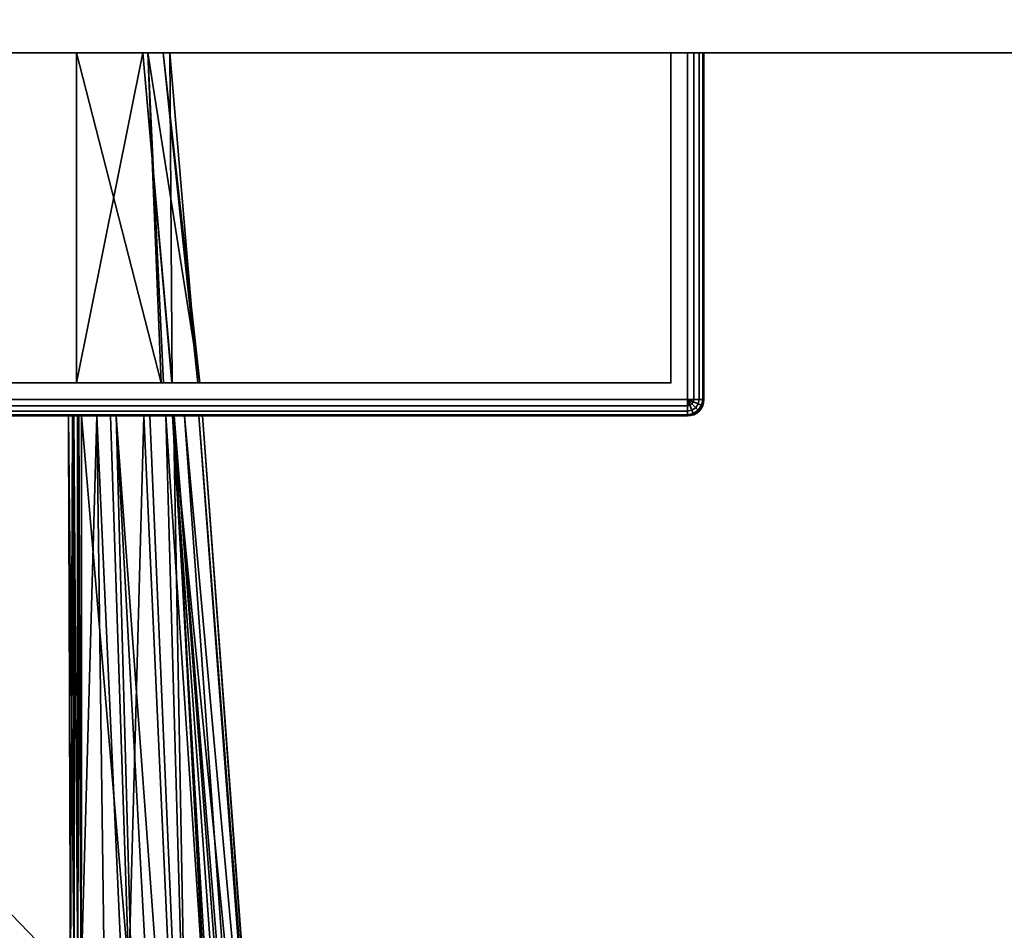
# Model space of a CAD drawing. Header units: millimetres. Extents: x -309 to 8309, y -96 to 57.
# Tile 4 of 95: x -249 to -219, y -66 to -38. Entities that reach past the tile are written whole.
import ezdxf

# ---------------------------------------------------------------- set-up
doc = ezdxf.new("R2010")
doc.units = ezdxf.units.MM
doc.layers.add('151', color=7, linetype='Continuous', true_color=0xffffff)
doc.layers.add('31', color=7, linetype='Continuous', true_color=0xffffff)

# ---------------------------------------------------------------- blocks, each defined once
blk = doc.blocks.new('UG_SURFACE_007')
at = {"layer": '151', "color": 252, "linetype": 'Continuous', "lineweight": 35}
for points in [[(-122, 0, 2017), (-309, 0, 2017), (-309, -39.3, 2017), (-122, -39.3, 2017)], [(-309, -37.3), (-122, -37.3), (-122, -39.3, 2), (-309, -39.3, 2)], [(-309, -39.3, 2), (-122, -39.3, 2), (-122, -39.3, 2017), (-309, -39.3, 2017)]]:
    blk.add_3dface(points, dxfattribs=at)
blk = doc.blocks.new('UG_SURFACE_021')
at = {"layer": '31', "color": 251, "linetype": 'Continuous', "lineweight": 35}
for points in [[(-229, -39.3, 999.5), (-229, -49.8, 999.5), (-279, -49.8, 999.5), (-279, -39.3, 999.5)], [(-229, -49.8, 1050.5), (-229, -39.3, 1050.5), (-279, -39.3, 1050.5), (-279, -49.8, 1050.5)], [(-229, -39.3, 999.5), (-279, -39.3, 999.5), (-278.5, -39.3, 1000.5), (-229.5, -39.3, 1000.5)], [(-229.5, -39.3, 1049.5), (-278.5, -39.3, 1049.5), (-279, -39.3, 1050.5), (-229, -39.3, 1050.5)], [(-229.5, -39.3, 1049.5), (-229.5, -49.3, 1049.5), (-278.5, -49.3, 1049.5), (-278.5, -39.3, 1049.5)], [(-278.5, -39.3, 1000.5), (-278.5, -49.3, 1000.5), (-229.5, -49.3, 1000.5), (-229.5, -39.3, 1000.5)], [(-229.5, -39.3, 1000.5), (-228.646, -39.3, 999.646), (-228.809, -39.3, 999.538), (-229, -39.3, 999.5)], [(-229.5, -39.3, 1000.5), (-229.5, -39.3, 1049.5), (-228.5, -39.3, 1050), (-228.5, -39.3, 1000)], [(-229.5, -39.3, 1049.5), (-228.646, -39.3, 1050.354), (-228.538, -39.3, 1050.191), (-228.5, -39.3, 1050)], [(-229, -39.3, 1050.5), (-228.809, -39.3, 1050.462), (-228.646, -39.3, 1050.354), (-229.5, -39.3, 1049.5)], [(-228.5, -39.3, 1000), (-228.538, -39.3, 999.809), (-228.646, -39.3, 999.646), (-229.5, -39.3, 1000.5)], [(-229.5, -39.3, 1000.5), (-229.5, -49.3, 1000.5), (-229.5, -49.3, 1049.5), (-229.5, -39.3, 1049.5)], [(-228.809, -39.3, 999.538), (-228.809, -49.8, 999.538), (-229, -49.8, 999.5), (-229, -39.3, 999.5)], [(-229, -39.3, 1050.5), (-229, -49.8, 1050.5), (-228.809, -49.8, 1050.462), (-228.809, -39.3, 1050.462)], [(-228.646, -39.3, 999.646), (-228.646, -49.8, 999.646), (-228.809, -49.8, 999.538), (-228.809, -39.3, 999.538)], [(-228.809, -39.3, 1050.462), (-228.809, -49.8, 1050.462), (-228.646, -49.8, 1050.354), (-228.646, -39.3, 1050.354)], [(-228.538, -39.3, 999.809), (-228.538, -49.8, 999.809), (-228.646, -49.8, 999.646), (-228.646, -39.3, 999.646)], [(-228.646, -39.3, 1050.354), (-228.646, -49.8, 1050.354), (-228.538, -49.8, 1050.191), (-228.538, -39.3, 1050.191)], [(-228.5, -39.3, 1000), (-228.5, -49.8, 1000), (-228.538, -49.8, 999.809), (-228.538, -39.3, 999.809)], [(-228.538, -39.3, 1050.191), (-228.538, -49.8, 1050.191), (-228.5, -49.8, 1050), (-228.5, -39.3, 1050)], [(-228.5, -39.3, 1050), (-228.5, -49.8, 1050), (-228.5, -49.8, 1000), (-228.5, -39.3, 1000)], [(-229.5, -49.3, 1000.5), (-278.5, -49.3, 1000.5), (-254, -49.3, 1014), (-252.469, -49.3, 1014.305)], [(-278.5, -49.3, 1049.5), (-229.5, -49.3, 1049.5), (-254, -49.3, 1036), (-255.531, -49.3, 1035.696)], [(-252.469, -49.3, 1035.696), (-254, -49.3, 1036), (-229.5, -49.3, 1049.5)], [(-252.469, -49.3, 1014.305), (-251.172, -49.3, 1015.172), (-229.5, -49.3, 1000.5)], [(-229.5, -49.3, 1049.5), (-251.172, -49.3, 1034.828), (-252.469, -49.3, 1035.696)], [(-251.172, -49.3, 1015.172), (-250.304, -49.3, 1016.469), (-229.5, -49.3, 1000.5)], [(-250.304, -49.3, 1033.531), (-251.172, -49.3, 1034.828), (-229.5, -49.3, 1049.5)], [(-229.5, -49.3, 1000.5), (-250.304, -49.3, 1016.469), (-250, -49.3, 1018)], [(-250, -49.3, 1032), (-250.304, -49.3, 1033.531), (-229.5, -49.3, 1049.5)], [(-250, -49.3, 1018), (-250, -49.3, 1032), (-229.5, -49.3, 1049.5), (-229.5, -49.3, 1000.5)], [(-229, -49.991, 999.538), (-279, -49.991, 999.538), (-279, -49.8, 999.5), (-229, -49.8, 999.5)], [(-279, -49.991, 1050.462), (-229, -49.991, 1050.462), (-229, -49.8, 1050.5), (-279, -49.8, 1050.5)], [(-229, -50.154, 999.646), (-279, -50.154, 999.646), (-279, -49.991, 999.538), (-229, -49.991, 999.538)], [(-279, -50.154, 1050.354), (-229, -50.154, 1050.354), (-229, -49.991, 1050.462), (-279, -49.991, 1050.462)], [(-228.809, -49.8, 999.538), (-228.823, -49.873, 999.538), (-229, -49.8, 999.5)], [(-228.823, -49.873, 999.538), (-228.865, -49.935, 999.538), (-229, -49.8, 999.5)], [(-228.865, -49.935, 999.538), (-228.927, -49.977, 999.538), (-229, -49.8, 999.5)], [(-228.927, -49.977, 999.538), (-229, -49.991, 999.538), (-229, -49.8, 999.5)], [(-229, -49.8, 1050.5), (-228.823, -49.873, 1050.462), (-228.809, -49.8, 1050.462)], [(-229, -49.8, 1050.5), (-228.865, -49.935, 1050.462), (-228.823, -49.873, 1050.462)], [(-229, -49.8, 1050.5), (-228.927, -49.977, 1050.462), (-228.865, -49.935, 1050.462)], [(-229, -49.8, 1050.5), (-229, -49.991, 1050.462), (-228.927, -49.977, 1050.462)], [(-228.865, -50.127, 999.646), (-229, -50.154, 999.646), (-229, -49.991, 999.538), (-228.927, -49.977, 999.538)], [(-228.927, -49.977, 1050.462), (-229, -49.991, 1050.462), (-229, -50.154, 1050.354), (-228.865, -50.127, 1050.354)], [(-228.75, -50.05, 999.646), (-228.865, -50.127, 999.646), (-228.927, -49.977, 999.538), (-228.865, -49.935, 999.538)], [(-228.865, -49.935, 1050.462), (-228.927, -49.977, 1050.462), (-228.865, -50.127, 1050.354), (-228.75, -50.05, 1050.354)], [(-228.673, -49.935, 999.646), (-228.75, -50.05, 999.646), (-228.865, -49.935, 999.538), (-228.823, -49.873, 999.538)], [(-228.823, -49.873, 1050.462), (-228.865, -49.935, 1050.462), (-228.75, -50.05, 1050.354), (-228.673, -49.935, 1050.354)], [(-228.673, -50.127, 999.809), (-228.823, -50.227, 999.809), (-228.865, -50.127, 999.646), (-228.75, -50.05, 999.646)], [(-228.75, -50.05, 1050.354), (-228.865, -50.127, 1050.354), (-228.823, -50.227, 1050.191), (-228.673, -50.127, 1050.191)], [(-228.646, -49.8, 999.646), (-228.673, -49.935, 999.646), (-228.823, -49.873, 999.538), (-228.809, -49.8, 999.538)], [(-228.809, -49.8, 1050.462), (-228.823, -49.873, 1050.462), (-228.673, -49.935, 1050.354), (-228.646, -49.8, 1050.354)], [(-228.573, -49.977, 999.809), (-228.673, -50.127, 999.809), (-228.75, -50.05, 999.646), (-228.673, -49.935, 999.646)], [(-228.673, -49.935, 1050.354), (-228.75, -50.05, 1050.354), (-228.673, -50.127, 1050.191), (-228.573, -49.977, 1050.191)], [(-228.538, -49.8, 999.809), (-228.573, -49.977, 999.809), (-228.673, -49.935, 999.646), (-228.646, -49.8, 999.646)], [(-228.646, -49.8, 1050.354), (-228.673, -49.935, 1050.354), (-228.573, -49.977, 1050.191), (-228.538, -49.8, 1050.191)], [(-228.538, -49.991, 1000), (-228.646, -50.154, 1000), (-228.673, -50.127, 999.809), (-228.573, -49.977, 999.809)], [(-228.573, -49.977, 1050.191), (-228.673, -50.127, 1050.191), (-228.646, -50.154, 1050), (-228.538, -49.991, 1050)], [(-228.646, -50.154, 1050), (-228.646, -50.154, 1000), (-228.538, -49.991, 1000), (-228.538, -49.991, 1050)], [(-228.5, -49.8, 1000), (-228.538, -49.991, 1000), (-228.573, -49.977, 999.809), (-228.538, -49.8, 999.809)], [(-228.538, -49.8, 1050.191), (-228.573, -49.977, 1050.191), (-228.538, -49.991, 1050), (-228.5, -49.8, 1050)], [(-228.538, -49.991, 1050), (-228.538, -49.991, 1000), (-228.5, -49.8, 1000), (-228.5, -49.8, 1050)], [(-229, -50.262, 999.809), (-279, -50.262, 999.809), (-279, -50.154, 999.646), (-229, -50.154, 999.646)], [(-279, -50.262, 1050.191), (-229, -50.262, 1050.191), (-229, -50.154, 1050.354), (-279, -50.154, 1050.354)], [(-229, -50.3, 1000), (-279, -50.3, 1000), (-279, -50.262, 999.809), (-229, -50.262, 999.809)], [(-279, -50.3, 1050), (-229, -50.3, 1050), (-229, -50.262, 1050.191), (-279, -50.262, 1050.191)], [(-229, -50.3, 1050), (-279, -50.3, 1050), (-254, -50.3, 1036), (-252.469, -50.3, 1035.696)], [(-252.469, -50.3, 1014.305), (-254, -50.3, 1014), (-279, -50.3, 1000), (-229, -50.3, 1000)], [(-229, -50.3, 1000), (-251.172, -50.3, 1015.172), (-252.469, -50.3, 1014.305)], [(-252.469, -50.3, 1035.696), (-251.172, -50.3, 1034.828), (-229, -50.3, 1050)], [(-229, -50.3, 1000), (-250.304, -50.3, 1016.469), (-251.172, -50.3, 1015.172)], [(-229, -50.3, 1050), (-251.172, -50.3, 1034.828), (-250.304, -50.3, 1033.531)], [(-229, -50.3, 1050), (-250.304, -50.3, 1033.531), (-250, -50.3, 1032)], [(-250, -50.3, 1018), (-250.304, -50.3, 1016.469), (-229, -50.3, 1000)], [(-229, -50.3, 1000), (-229, -50.3, 1050), (-250, -50.3, 1032), (-250, -50.3, 1018)], [(-228.823, -50.227, 999.809), (-229, -50.262, 999.809), (-229, -50.154, 999.646), (-228.865, -50.127, 999.646)], [(-228.865, -50.127, 1050.354), (-229, -50.154, 1050.354), (-229, -50.262, 1050.191), (-228.823, -50.227, 1050.191)], [(-228.809, -50.262, 1000), (-229, -50.3, 1000), (-229, -50.262, 999.809), (-228.823, -50.227, 999.809)], [(-228.823, -50.227, 1050.191), (-229, -50.262, 1050.191), (-229, -50.3, 1050), (-228.809, -50.262, 1050)], [(-229, -50.3, 1050), (-229, -50.3, 1000), (-228.809, -50.262, 1000), (-228.809, -50.262, 1050)], [(-228.646, -50.154, 1000), (-228.809, -50.262, 1000), (-228.823, -50.227, 999.809), (-228.673, -50.127, 999.809)], [(-228.673, -50.127, 1050.191), (-228.823, -50.227, 1050.191), (-228.809, -50.262, 1050), (-228.646, -50.154, 1050)], [(-228.809, -50.262, 1050), (-228.809, -50.262, 1000), (-228.646, -50.154, 1000), (-228.646, -50.154, 1050)]]:
    blk.add_3dface(points, dxfattribs=at)
blk = doc.blocks.new('UG_SURFACE_022')
at = {"layer": '31', "color": 251, "linetype": 'Continuous', "lineweight": 35}
for points in [[(-279, -39.3, 1129.5), (-279, -49.8, 1129.5), (-229, -49.8, 1129.5), (-229, -39.3, 1129.5)], [(-229, -39.3, 1078.5), (-229, -49.8, 1078.5), (-279, -49.8, 1078.5), (-279, -39.3, 1078.5)], [(-278.5, -39.3, 1079.5), (-229.5, -39.3, 1079.5), (-229, -39.3, 1078.5), (-279, -39.3, 1078.5)], [(-229.5, -39.3, 1128.5), (-278.5, -39.3, 1128.5), (-279, -39.3, 1129.5), (-229, -39.3, 1129.5)], [(-229.5, -39.3, 1128.5), (-229.5, -49.3, 1128.5), (-278.5, -49.3, 1128.5), (-278.5, -39.3, 1128.5)], [(-278.5, -39.3, 1079.5), (-278.5, -49.3, 1079.5), (-229.5, -49.3, 1079.5), (-229.5, -39.3, 1079.5)], [(-264.5, -49.3, 1115), (-247.5, -49.3, 1115), (-247.5, -39.3, 1115), (-264.5, -39.3, 1115)], [(-264.5, -39.3, 1093), (-245.487, -39.3, 1109.114), (-244.672, -39.3, 1106.728), (-244.88, -39.3, 1104.029)], [(-264.5, -39.3, 1093), (-264.5, -39.3, 1115), (-247.5, -39.3, 1115), (-245.487, -39.3, 1109.114)], [(-244.88, -39.3, 1104.029), (-245.337, -39.3, 1098.1), (-264.5, -39.3, 1093)], [(-245.337, -39.3, 1098.1), (-245.344, -39.3, 1098.013), (-247.5, -39.3, 1093), (-264.5, -39.3, 1093)], [(-247.5, -49.3, 1093), (-264.5, -49.3, 1093), (-264.5, -39.3, 1093), (-247.5, -39.3, 1093)], [(-245.487, -39.3, 1109.114), (-247.5, -39.3, 1115), (-247.5, -49.3, 1115)], [(-247.5, -49.3, 1115), (-244.618, -49.3, 1109.506), (-245.487, -39.3, 1109.114)], [(-247.5, -39.3, 1093), (-245.344, -39.3, 1098.013), (-244.934, -49.3, 1097.592)], [(-244.934, -49.3, 1097.592), (-247.5, -49.3, 1093), (-247.5, -39.3, 1093)], [(-244.672, -39.3, 1106.728), (-245.487, -39.3, 1109.114), (-244.6, -49.3, 1109.376)], [(-244.618, -49.3, 1109.506), (-244.6, -49.3, 1109.376), (-245.487, -39.3, 1109.114)], [(-245.344, -39.3, 1098.013), (-244.862, -49.3, 1097.957), (-244.934, -49.3, 1097.592)], [(-245.344, -39.3, 1098.013), (-245.337, -39.3, 1098.1), (-244.862, -49.3, 1097.957)], [(-245.337, -39.3, 1098.1), (-244.88, -39.3, 1104.029), (-243.765, -49.3, 1103.545)], [(-243.765, -49.3, 1103.545), (-244.862, -49.3, 1097.957), (-245.337, -39.3, 1098.1)], [(-243.829, -49.3, 1103.99), (-244.88, -39.3, 1104.029), (-244.672, -39.3, 1106.728)], [(-244.88, -39.3, 1104.029), (-243.829, -49.3, 1103.99), (-243.765, -49.3, 1103.545)], [(-244.672, -39.3, 1106.728), (-244.6, -49.3, 1109.376), (-243.829, -49.3, 1103.99)], [(-229.5, -39.3, 1079.5), (-229.5, -39.3, 1128.5), (-228.5, -39.3, 1129), (-228.5, -39.3, 1079)], [(-229.5, -39.3, 1128.5), (-228.646, -39.3, 1129.354), (-228.538, -39.3, 1129.191), (-228.5, -39.3, 1129)], [(-229.5, -39.3, 1079.5), (-228.646, -39.3, 1078.646), (-228.809, -39.3, 1078.538), (-229, -39.3, 1078.5)], [(-229, -39.3, 1129.5), (-228.809, -39.3, 1129.462), (-228.646, -39.3, 1129.354), (-229.5, -39.3, 1128.5)], [(-228.5, -39.3, 1079), (-228.538, -39.3, 1078.809), (-228.646, -39.3, 1078.646), (-229.5, -39.3, 1079.5)], [(-229.5, -39.3, 1079.5), (-229.5, -49.3, 1079.5), (-229.5, -49.3, 1128.5), (-229.5, -39.3, 1128.5)], [(-229, -39.3, 1129.5), (-229, -49.8, 1129.5), (-228.809, -49.8, 1129.462), (-228.809, -39.3, 1129.462)], [(-228.809, -39.3, 1078.538), (-228.809, -49.8, 1078.538), (-229, -49.8, 1078.5), (-229, -39.3, 1078.5)], [(-228.809, -39.3, 1129.462), (-228.809, -49.8, 1129.462), (-228.646, -49.8, 1129.354), (-228.646, -39.3, 1129.354)], [(-228.646, -39.3, 1078.646), (-228.646, -49.8, 1078.646), (-228.809, -49.8, 1078.538), (-228.809, -39.3, 1078.538)], [(-228.646, -39.3, 1129.354), (-228.646, -49.8, 1129.354), (-228.538, -49.8, 1129.191), (-228.538, -39.3, 1129.191)], [(-228.538, -39.3, 1078.809), (-228.538, -49.8, 1078.809), (-228.646, -49.8, 1078.646), (-228.646, -39.3, 1078.646)], [(-228.538, -39.3, 1129.191), (-228.538, -49.8, 1129.191), (-228.5, -49.8, 1129), (-228.5, -39.3, 1129)], [(-228.5, -39.3, 1079), (-228.5, -49.8, 1079), (-228.538, -49.8, 1078.809), (-228.538, -39.3, 1078.809)], [(-228.5, -49.8, 1079), (-228.5, -39.3, 1079), (-228.5, -39.3, 1129), (-228.5, -49.8, 1129)], [(-229.5, -49.3, 1079.5), (-278.5, -49.3, 1079.5), (-264.5, -49.3, 1093), (-247.5, -49.3, 1093)], [(-278.5, -49.3, 1128.5), (-229.5, -49.3, 1128.5), (-247.5, -49.3, 1115), (-264.5, -49.3, 1115)], [(-229.5, -49.3, 1079.5), (-247.5, -49.3, 1093), (-244.934, -49.3, 1097.592)], [(-244.618, -49.3, 1109.506), (-247.5, -49.3, 1115), (-229.5, -49.3, 1128.5)], [(-229.5, -49.3, 1079.5), (-244.934, -49.3, 1097.592), (-244.862, -49.3, 1097.957)], [(-244.862, -49.3, 1097.957), (-243.765, -49.3, 1103.545), (-229.5, -49.3, 1079.5)], [(-244.6, -49.3, 1109.376), (-244.618, -49.3, 1109.506), (-229.5, -49.3, 1128.5)], [(-243.829, -49.3, 1103.99), (-244.6, -49.3, 1109.376), (-229.5, -49.3, 1128.5)], [(-229.5, -49.3, 1128.5), (-229.5, -49.3, 1079.5), (-243.765, -49.3, 1103.545), (-243.829, -49.3, 1103.99)], [(-279, -49.991, 1129.462), (-229, -49.991, 1129.462), (-229, -49.8, 1129.5), (-279, -49.8, 1129.5)], [(-229, -49.991, 1078.538), (-279, -49.991, 1078.538), (-279, -49.8, 1078.5), (-229, -49.8, 1078.5)], [(-279, -50.154, 1129.354), (-229, -50.154, 1129.354), (-229, -49.991, 1129.462), (-279, -49.991, 1129.462)], [(-229, -50.154, 1078.646), (-279, -50.154, 1078.646), (-279, -49.991, 1078.538), (-229, -49.991, 1078.538)], [(-229, -49.8, 1129.5), (-228.823, -49.873, 1129.462), (-228.809, -49.8, 1129.462)], [(-229, -49.8, 1129.5), (-228.865, -49.935, 1129.462), (-228.823, -49.873, 1129.462)], [(-229, -49.8, 1129.5), (-228.927, -49.977, 1129.462), (-228.865, -49.935, 1129.462)], [(-229, -49.8, 1129.5), (-229, -49.991, 1129.462), (-228.927, -49.977, 1129.462)], [(-228.809, -49.8, 1078.538), (-228.823, -49.873, 1078.538), (-229, -49.8, 1078.5)], [(-228.823, -49.873, 1078.538), (-228.865, -49.935, 1078.538), (-229, -49.8, 1078.5)], [(-228.865, -49.935, 1078.538), (-228.927, -49.977, 1078.538), (-229, -49.8, 1078.5)], [(-228.927, -49.977, 1078.538), (-229, -49.991, 1078.538), (-229, -49.8, 1078.5)], [(-228.927, -49.977, 1129.462), (-229, -49.991, 1129.462), (-229, -50.154, 1129.354), (-228.865, -50.127, 1129.354)], [(-228.865, -50.127, 1078.646), (-229, -50.154, 1078.646), (-229, -49.991, 1078.538), (-228.927, -49.977, 1078.538)], [(-228.865, -49.935, 1129.462), (-228.927, -49.977, 1129.462), (-228.865, -50.127, 1129.354), (-228.75, -50.05, 1129.354)], [(-228.75, -50.05, 1078.646), (-228.865, -50.127, 1078.646), (-228.927, -49.977, 1078.538), (-228.865, -49.935, 1078.538)], [(-228.823, -49.873, 1129.462), (-228.865, -49.935, 1129.462), (-228.75, -50.05, 1129.354), (-228.673, -49.935, 1129.354)], [(-228.673, -49.935, 1078.646), (-228.75, -50.05, 1078.646), (-228.865, -49.935, 1078.538), (-228.823, -49.873, 1078.538)], [(-228.75, -50.05, 1129.354), (-228.865, -50.127, 1129.354), (-228.823, -50.227, 1129.191), (-228.673, -50.127, 1129.191)], [(-228.673, -50.127, 1078.809), (-228.823, -50.227, 1078.809), (-228.865, -50.127, 1078.646), (-228.75, -50.05, 1078.646)], [(-228.809, -49.8, 1129.462), (-228.823, -49.873, 1129.462), (-228.673, -49.935, 1129.354), (-228.646, -49.8, 1129.354)], [(-228.646, -49.8, 1078.646), (-228.673, -49.935, 1078.646), (-228.823, -49.873, 1078.538), (-228.809, -49.8, 1078.538)], [(-228.673, -49.935, 1129.354), (-228.75, -50.05, 1129.354), (-228.673, -50.127, 1129.191), (-228.573, -49.977, 1129.191)], [(-228.573, -49.977, 1078.809), (-228.673, -50.127, 1078.809), (-228.75, -50.05, 1078.646), (-228.673, -49.935, 1078.646)], [(-228.646, -49.8, 1129.354), (-228.673, -49.935, 1129.354), (-228.573, -49.977, 1129.191), (-228.538, -49.8, 1129.191)], [(-228.538, -49.8, 1078.809), (-228.573, -49.977, 1078.809), (-228.673, -49.935, 1078.646), (-228.646, -49.8, 1078.646)], [(-228.573, -49.977, 1129.191), (-228.673, -50.127, 1129.191), (-228.646, -50.154, 1129), (-228.538, -49.991, 1129)], [(-228.538, -49.991, 1079), (-228.646, -50.154, 1079), (-228.673, -50.127, 1078.809), (-228.573, -49.977, 1078.809)], [(-228.646, -50.154, 1129), (-228.646, -50.154, 1079), (-228.538, -49.991, 1079), (-228.538, -49.991, 1129)], [(-228.538, -49.8, 1129.191), (-228.573, -49.977, 1129.191), (-228.538, -49.991, 1129), (-228.5, -49.8, 1129)], [(-228.5, -49.8, 1079), (-228.538, -49.991, 1079), (-228.573, -49.977, 1078.809), (-228.538, -49.8, 1078.809)], [(-228.538, -49.991, 1129), (-228.538, -49.991, 1079), (-228.5, -49.8, 1079), (-228.5, -49.8, 1129)], [(-279, -50.262, 1129.191), (-229, -50.262, 1129.191), (-229, -50.154, 1129.354), (-279, -50.154, 1129.354)], [(-229, -50.262, 1078.809), (-279, -50.262, 1078.809), (-279, -50.154, 1078.646), (-229, -50.154, 1078.646)], [(-279, -50.3, 1129), (-229, -50.3, 1129), (-229, -50.262, 1129.191), (-279, -50.262, 1129.191)], [(-229, -50.3, 1079), (-279, -50.3, 1079), (-279, -50.262, 1078.809), (-229, -50.262, 1078.809)], [(-229, -50.3, 1129), (-279, -50.3, 1129), (-264, -50.3, 1115), (-247.744, -50.3, 1115)], [(-279, -50.3, 1079), (-229, -50.3, 1079), (-247.744, -50.3, 1093), (-264, -50.3, 1093)], [(-264, -50.3, 1115), (-264, -92.446, 1115), (-247.636, -83.789, 1115), (-247.684, -67.253, 1115)], [(-247.684, -67.253, 1115), (-247.744, -50.3, 1115), (-264, -50.3, 1115)], [(-264, -50.3, 1093), (-247.744, -50.3, 1093), (-247.684, -67.253, 1093)], [(-247.684, -67.253, 1093), (-247.636, -83.789, 1093), (-264, -92.446, 1093), (-264, -50.3, 1093)], [(-229, -50.3, 1129), (-247.744, -50.3, 1115), (-247.594, -50.3, 1114.974)], [(-247.625, -50.3, 1093.014), (-247.744, -50.3, 1093), (-229, -50.3, 1079)], [(-247.744, -50.3, 1115), (-247.684, -67.253, 1115), (-247.567, -67.253, 1114.986)], [(-247.567, -67.253, 1114.986), (-247.594, -50.3, 1114.974), (-247.744, -50.3, 1115)], [(-247.684, -67.253, 1093), (-247.744, -50.3, 1093), (-247.625, -50.3, 1093.014)], [(-247.625, -50.3, 1093.014), (-247.567, -67.253, 1093.014), (-247.684, -67.253, 1093)], [(-247.596, -50.3, 1093.027), (-247.625, -50.3, 1093.014), (-229, -50.3, 1079)], [(-247.625, -50.3, 1093.014), (-247.596, -50.3, 1093.027), (-247.567, -67.253, 1093.014)], [(-229, -50.3, 1079), (-247.471, -50.3, 1093.081), (-247.596, -50.3, 1093.027)], [(-247.596, -50.3, 1093.027), (-247.471, -50.3, 1093.081), (-247.455, -67.252, 1093.055)], [(-247.455, -67.252, 1093.055), (-247.567, -67.253, 1093.014), (-247.596, -50.3, 1093.027)], [(-247.594, -50.3, 1114.974), (-247.579, -50.3, 1114.972), (-229, -50.3, 1129)], [(-247.579, -50.3, 1114.972), (-247.594, -50.3, 1114.974), (-247.567, -67.253, 1114.986)], [(-229, -50.3, 1129), (-247.579, -50.3, 1114.972), (-247.46, -50.3, 1114.906)], [(-247.579, -50.3, 1114.972), (-247.567, -67.253, 1114.986), (-247.455, -67.252, 1114.944)], [(-247.455, -67.252, 1114.944), (-247.46, -50.3, 1114.906), (-247.579, -50.3, 1114.972)], [(-247.348, -50.3, 1093.195), (-247.459, -50.3, 1093.092), (-247.471, -50.3, 1093.081), (-229, -50.3, 1079)], [(-247.471, -50.3, 1093.081), (-247.459, -50.3, 1093.092), (-247.455, -67.252, 1093.055)], [(-247.46, -50.3, 1114.906), (-247.432, -50.3, 1114.89), (-229, -50.3, 1129)], [(-247.432, -50.3, 1114.89), (-247.46, -50.3, 1114.906), (-247.455, -67.252, 1114.944)], [(-247.459, -50.3, 1093.092), (-247.348, -50.3, 1093.195), (-247.357, -67.252, 1093.122)], [(-247.357, -67.252, 1093.122), (-247.455, -67.252, 1093.055), (-247.459, -50.3, 1093.092)], [(-247.432, -50.3, 1114.89), (-247.455, -67.252, 1114.944), (-247.357, -67.145, 1114.878)], [(-247.432, -50.3, 1114.89), (-247.348, -50.3, 1114.805), (-229, -50.3, 1129)], [(-247.357, -67.145, 1114.878), (-247.348, -50.3, 1114.805), (-247.432, -50.3, 1114.89)], [(-246.885, -50.3, 1094.032), (-246.442, -83.701, 1093.844), (-247.357, -67.252, 1093.122)], [(-247.348, -50.3, 1114.805), (-247.357, -67.145, 1114.878), (-245.913, -67.145, 1113.426)], [(-247.357, -67.252, 1093.122), (-247.348, -50.3, 1093.195), (-246.885, -50.3, 1094.032)], [(-246.885, -50.3, 1094.032), (-247.348, -50.3, 1093.195), (-229, -50.3, 1079)], [(-229, -50.3, 1129), (-247.348, -50.3, 1114.805), (-246.473, -50.3, 1113.145)], [(-245.913, -67.145, 1113.426), (-246.473, -50.3, 1113.145), (-247.348, -50.3, 1114.805)], [(-229, -50.3, 1079), (-246.296, -50.3, 1095.096), (-246.885, -50.3, 1094.032)], [(-246.885, -50.3, 1094.032), (-246.296, -50.3, 1095.096), (-245.389, -83.604, 1094.712)], [(-245.389, -83.604, 1094.712), (-246.442, -83.701, 1093.844), (-246.885, -50.3, 1094.032)], [(-229, -50.3, 1129), (-246.473, -50.3, 1113.145), (-245.466, -50.3, 1111.238)], [(-245.466, -50.3, 1111.238), (-246.473, -50.3, 1113.145), (-245.913, -67.145, 1113.426)], [(-245.276, -50.3, 1096.939), (-246.296, -50.3, 1095.096), (-229, -50.3, 1079)], [(-246.296, -50.3, 1095.096), (-245.276, -50.3, 1096.939), (-243.869, -83.385, 1096.452)], [(-243.869, -83.385, 1096.452), (-244.492, -83.52, 1095.452), (-246.296, -50.3, 1095.096)], [(-244.492, -83.52, 1095.452), (-245.389, -83.604, 1094.712), (-246.296, -50.3, 1095.096)], [(-245.913, -67.145, 1113.426), (-243.959, -83.42, 1111.814), (-245.466, -50.3, 1111.238)], [(-245.466, -50.3, 1111.238), (-244.566, -50.3, 1109.53), (-229, -50.3, 1129)], [(-244.566, -50.3, 1109.53), (-245.466, -50.3, 1111.238), (-243.959, -83.42, 1111.814)], [(-229, -50.3, 1079), (-244.799, -50.3, 1097.801), (-245.276, -50.3, 1096.939)], [(-243.869, -83.385, 1096.452), (-245.276, -50.3, 1096.939), (-244.799, -50.3, 1097.801)], [(-244.591, -50.3, 1098.902), (-244.799, -50.3, 1097.801), (-229, -50.3, 1079)], [(-244.799, -50.3, 1097.801), (-244.591, -50.3, 1098.902), (-242.62, -83.114, 1098.457)], [(-242.62, -83.114, 1098.457), (-243.869, -83.385, 1096.452), (-244.799, -50.3, 1097.801)], [(-229, -50.3, 1079), (-243.799, -50.3, 1103.086), (-244.591, -50.3, 1098.902)], [(-244.591, -50.3, 1098.902), (-243.799, -50.3, 1103.086), (-241.36, -82.76, 1102.975)], [(-241.36, -82.76, 1102.975), (-242.248, -83.033, 1099.055), (-244.591, -50.3, 1098.902)], [(-242.248, -83.033, 1099.055), (-242.62, -83.114, 1098.457), (-244.591, -50.3, 1098.902)], [(-229, -50.3, 1129), (-244.566, -50.3, 1109.53), (-244.54, -50.3, 1109.361)], [(-244.566, -50.3, 1109.53), (-243.959, -83.42, 1111.814), (-242.801, -83.151, 1109.764)], [(-242.801, -83.151, 1109.764), (-244.54, -50.3, 1109.361), (-244.566, -50.3, 1109.53)], [(-244.54, -50.3, 1109.361), (-244.227, -50.3, 1107.267), (-229, -50.3, 1129)], [(-244.54, -50.3, 1109.361), (-242.055, -82.978, 1108.443), (-241.904, -82.931, 1107.623)], [(-244.54, -50.3, 1109.361), (-242.801, -83.151, 1109.764), (-242.055, -82.978, 1108.443)], [(-241.904, -82.931, 1107.623), (-244.227, -50.3, 1107.267), (-244.54, -50.3, 1109.361)], [(-244.227, -50.3, 1107.267), (-243.688, -50.3, 1103.672), (-229, -50.3, 1079), (-229, -50.3, 1129)], [(-244.227, -50.3, 1107.267), (-241.904, -82.931, 1107.623), (-241.285, -82.736, 1104.244)], [(-241.285, -82.736, 1104.244), (-243.688, -50.3, 1103.672), (-244.227, -50.3, 1107.267)], [(-229, -50.3, 1079), (-243.688, -50.3, 1103.672), (-243.799, -50.3, 1103.086)], [(-241.306, -82.743, 1103.216), (-243.799, -50.3, 1103.086), (-243.688, -50.3, 1103.672)], [(-241.306, -82.743, 1103.216), (-241.36, -82.76, 1102.975), (-243.799, -50.3, 1103.086)], [(-243.688, -50.3, 1103.672), (-241.285, -82.736, 1104.244), (-241.306, -82.743, 1103.216)], [(-228.865, -50.127, 1129.354), (-229, -50.154, 1129.354), (-229, -50.262, 1129.191), (-228.823, -50.227, 1129.191)], [(-228.823, -50.227, 1078.809), (-229, -50.262, 1078.809), (-229, -50.154, 1078.646), (-228.865, -50.127, 1078.646)], [(-228.823, -50.227, 1129.191), (-229, -50.262, 1129.191), (-229, -50.3, 1129), (-228.809, -50.262, 1129)], [(-228.809, -50.262, 1079), (-229, -50.3, 1079), (-229, -50.262, 1078.809), (-228.823, -50.227, 1078.809)], [(-229, -50.3, 1129), (-229, -50.3, 1079), (-228.809, -50.262, 1079), (-228.809, -50.262, 1129)], [(-228.673, -50.127, 1129.191), (-228.823, -50.227, 1129.191), (-228.809, -50.262, 1129), (-228.646, -50.154, 1129)], [(-228.646, -50.154, 1079), (-228.809, -50.262, 1079), (-228.823, -50.227, 1078.809), (-228.673, -50.127, 1078.809)], [(-228.809, -50.262, 1129), (-228.809, -50.262, 1079), (-228.646, -50.154, 1079), (-228.646, -50.154, 1129)]]:
    blk.add_3dface(points, dxfattribs=at)

msp = doc.modelspace()

# ---------------------------------------------------------------- linework, layer by layer
at = {"layer": '151', "color": 252, "linetype": 'Continuous', "lineweight": 35}
for p, q in [((-309, -39.3, 2017), (-122, -39.3, 2017)), ((-309, -39.3, 2), (-122, -39.3, 2))]:
    msp.add_line(p, q, dxfattribs=at)
at = {"layer": '31', "color": 251, "linetype": 'Continuous', "lineweight": 35}
for p, q in [((-229, -39.3, 1078.5), (-279, -39.3, 1078.5)), ((-279, -39.3, 1050.5), (-229, -39.3, 1050.5)), ((-229, -39.3, 999.5), (-279, -39.3, 999.5)), ((-279, -39.3, 1129.5), (-229, -39.3, 1129.5)), ((-278.5, -39.3, 1128.5), (-229.5, -39.3, 1128.5)), ((-229.5, -39.3, 1079.5), (-278.5, -39.3, 1079.5)), ((-278.5, -39.3, 1049.5), (-229.5, -39.3, 1049.5)), ((-229.5, -39.3, 1000.5), (-278.5, -39.3, 1000.5)), ((-264.5, -39.3, 1115), (-247.5, -39.3, 1115)), ((-247.5, -39.3, 1093), (-264.5, -39.3, 1093)), ((-247.5, -39.3, 1115), (-247.5, -49.3, 1115)), ((-229.5, -49.3, 1128.5), (-229.5, -39.3, 1128.5)), ((-229.5, -39.3, 1128.5), (-229.5, -39.3, 1079.5)), ((-229.5, -49.3, 1079.5), (-229.5, -39.3, 1079.5)), ((-229.5, -39.3, 1049.5), (-229.5, -39.3, 1000.5)), ((-229.5, -49.3, 1049.5), (-229.5, -39.3, 1049.5)), ((-229.5, -49.3, 1000.5), (-229.5, -39.3, 1000.5)), ((-229, -39.3, 1078.5), (-229, -49.8, 1078.5)), ((-229, -49.8, 1129.5), (-229, -39.3, 1129.5)), ((-229, -49.8, 1050.5), (-229, -39.3, 1050.5)), ((-229, -39.3, 999.5), (-229, -49.8, 999.5)), ((-228.5, -39.3, 1129), (-228.5, -39.3, 1079)), ((-228.5, -39.3, 1050), (-228.5, -39.3, 1000)), ((-228.5, -49.8, 1079), (-228.5, -39.3, 1079)), ((-228.5, -39.3, 1129), (-228.5, -49.8, 1129)), ((-228.5, -39.3, 1050), (-228.5, -49.8, 1050)), ((-228.5, -49.8, 1000), (-228.5, -39.3, 1000)), ((-229.5, -49.3, 1079.5), (-278.5, -49.3, 1079.5)), ((-278.5, -49.3, 1128.5), (-229.5, -49.3, 1128.5)), ((-229.5, -49.3, 1000.5), (-278.5, -49.3, 1000.5)), ((-278.5, -49.3, 1049.5), (-229.5, -49.3, 1049.5)), ((-264.5, -49.3, 1115), (-247.5, -49.3, 1115)), ((-247.5, -49.3, 1093), (-264.5, -49.3, 1093)), ((-229.5, -49.3, 1128.5), (-229.5, -49.3, 1079.5)), ((-229.5, -49.3, 1049.5), (-229.5, -49.3, 1000.5)), ((-279, -49.8, 1129.5), (-229, -49.8, 1129.5)), ((-229, -49.8, 1078.5), (-279, -49.8, 1078.5)), ((-229, -49.8, 999.5), (-279, -49.8, 999.5)), ((-279, -49.8, 1050.5), (-229, -49.8, 1050.5)), ((-228.5, -49.8, 1129), (-228.5, -49.8, 1079)), ((-228.5, -49.8, 1050), (-228.5, -49.8, 1000)), ((-279, -50.3, 1079), (-229, -50.3, 1079)), ((-229, -50.3, 1129), (-279, -50.3, 1129)), ((-279, -50.3, 1000), (-229, -50.3, 1000)), ((-229, -50.3, 1050), (-279, -50.3, 1050)), ((-247.744, -50.3, 1115), (-264, -50.3, 1115)), ((-247.744, -50.3, 1093), (-264, -50.3, 1093)), ((-229, -50.3, 1079), (-229, -50.3, 1129)), ((-229, -50.3, 1000), (-229, -50.3, 1050))]:
    msp.add_line(p, q, dxfattribs=at)
at = {"layer": '31', "color": 251, "linetype": 'Continuous', "lineweight": 35, "extrusion": (0, 1, 0)}
for centre, start, end in [((229, 1129, -39.3), 90, 180), ((229, 1079, -39.3), 180, 270), ((229, 1000, -39.3), 180, 270), ((229, 1050, -39.3), 90, 180)]:
    msp.add_arc(centre, 0.5, start, end, dxfattribs=at)
at = {"layer": '31', "color": 251, "linetype": 'Continuous', "lineweight": 35, "extrusion": (0, 0, -1)}
for centre in [(229, -49.8, -1129), (229, -49.8, -1079)]:
    msp.add_arc(centre, 0.5, 180, 270, dxfattribs=at)
at = {"layer": '31', "color": 251, "linetype": 'Continuous', "lineweight": 35, "extrusion": (1, 0, 0)}
for centre, start, end in [((-49.8, 1079, -229), 180, 270), ((-49.8, 1129, -229), 90, 180), ((-49.8, 1000, -229), 180, 270), ((-49.8, 1050, -229), 90, 180)]:
    msp.add_arc(centre, 0.5, start, end, dxfattribs=at)
at = {"layer": '31', "color": 251, "linetype": 'Continuous', "lineweight": 35, "extrusion": (0, -1, 0)}
for centre, start, end in [((-229, 1129, 49.8), 0, 90), ((-229, 1000, 49.8), 270, 0)]:
    msp.add_arc(centre, 0.5, start, end, dxfattribs=at)
at = {"layer": '31', "color": 251, "linetype": 'Continuous', "lineweight": 35, "extrusion": (0, 1, 5.41234e-13)}
for centre, start, end in [((229, 1079, -49.8), 180, 270), ((229, 1050, -49.8), 90, 180)]:
    msp.add_arc(centre, 0.5, start, end, dxfattribs=at)
at = {"layer": '31', "color": 251, "linetype": 'Continuous', "lineweight": 35}
for centre in [(-229, -49.8, 1050), (-229, -49.8, 1000)]:
    msp.add_arc(centre, 0.5, 270, 0, dxfattribs=at)
for points, degree in [([(-247.5, -39.3, 1115), (-246.523, -39.3, 1113.343), (-245.021, -39.3, 1109.766), (-244.235, -39.3, 1104), (-245.021, -39.3, 1098.234), (-246.523, -39.3, 1094.657), (-247.5, -39.3, 1093)], 3), ([(-247.5, -39.3, 1093), (-247.5, -49.3, 1093)], 1), ([(-247.5, -49.3, 1115), (-246.91, -49.3, 1114.235), (-245.846, -49.3, 1112.597), (-244.657, -49.3, 1109.882), (-243.925, -49.3, 1106.987), (-243.677, -49.3, 1104), (-243.925, -49.3, 1101.013), (-244.657, -49.3, 1098.118), (-245.846, -49.3, 1095.403), (-246.91, -49.3, 1093.765), (-247.5, -49.3, 1093)], 3)]:
    msp.add_open_spline(points, degree=degree, dxfattribs=at)
for points, knots in [([(-247.744, -50.3, 1093), (-247.723, -55.951, 1093), (-247.703, -61.602, 1093), (-247.667, -72.765, 1093), (-247.65, -78.277, 1093), (-247.636, -83.789, 1093)], [0, 0, 0, 0, 0.506223, 0.506223, 1, 1, 1, 1]), ([(-247.636, -83.789, 1115), (-247.65, -78.277, 1115), (-247.667, -72.765, 1115), (-247.703, -61.602, 1115), (-247.723, -55.951, 1115), (-247.744, -50.3, 1115)], [0, 0, 0, 0, 0.493777, 0.493777, 1, 1, 1, 1]), ([(-247.744, -50.3, 1115), (-247.688, -50.3, 1115), (-247.631, -50.3, 1114.99), (-247.526, -50.3, 1114.953), (-247.475, -50.3, 1114.925), (-247.401, -50.3, 1114.865), (-247.372, -50.3, 1114.836), (-247.348, -50.3, 1114.805)], [0, 0, 0, 0, 0.368963, 0.368963, 0.737926, 0.737926, 1, 1, 1, 1]), ([(-247.348, -50.3, 1093.195), (-247.382, -50.3, 1093.151), (-247.424, -50.3, 1093.112), (-247.518, -50.3, 1093.051), (-247.571, -50.3, 1093.028), (-247.664, -50.3, 1093.005), (-247.704, -50.3, 1093), (-247.744, -50.3, 1093)], [0, 0, 0, 0, 0.36896, 0.36896, 0.737921, 0.737921, 1, 1, 1, 1]), ([(-247.38, -83.788, 1093.07), (-247.371, -78.276, 1093.084), (-247.363, -72.764, 1093.101), (-247.351, -61.601, 1093.143), (-247.347, -55.951, 1093.168), (-247.348, -50.3, 1093.195)], [0, 0, 0, 0, 0.493798, 0.493798, 1, 1, 1, 1]), ([(-247.348, -50.3, 1114.805), (-247.347, -55.951, 1114.832), (-247.351, -61.601, 1114.857), (-247.363, -72.764, 1114.899), (-247.371, -78.276, 1114.916), (-247.38, -83.788, 1114.93)], [0, 0, 0, 0, 0.506202, 0.506202, 1, 1, 1, 1]), ([(-247.348, -50.3, 1093.195), (-246.808, -50.3, 1093.898), (-245.781, -50.3, 1095.465), (-244.602, -50.3, 1098.101), (-243.854, -50.3, 1101.002), (-243.601, -50.3, 1104), (-243.854, -50.3, 1106.998), (-244.602, -50.3, 1109.899), (-245.781, -50.3, 1112.535), (-246.808, -50.3, 1114.102), (-247.348, -50.3, 1114.805)], [0, 0, 0, 0, 0.11683, 0.244553, 0.372277, 0.5, 0.627723, 0.755447, 0.88317, 1, 1, 1, 1])]:
    msp.add_open_spline(points, degree=3, knots=knots, dxfattribs=at)

# ---------------------------------------------------------------- block references
at = {"layer": '151', "color": 252, "linetype": 'Continuous', "lineweight": 35}
msp.add_blockref('UG_SURFACE_007', (0, 0), dxfattribs=at)
at = {"layer": '31', "color": 251, "linetype": 'Continuous', "lineweight": 35}
for name in ['UG_SURFACE_021', 'UG_SURFACE_022']:
    msp.add_blockref(name, (0, 0), dxfattribs=at)

doc.saveas('drawing.dxf')
